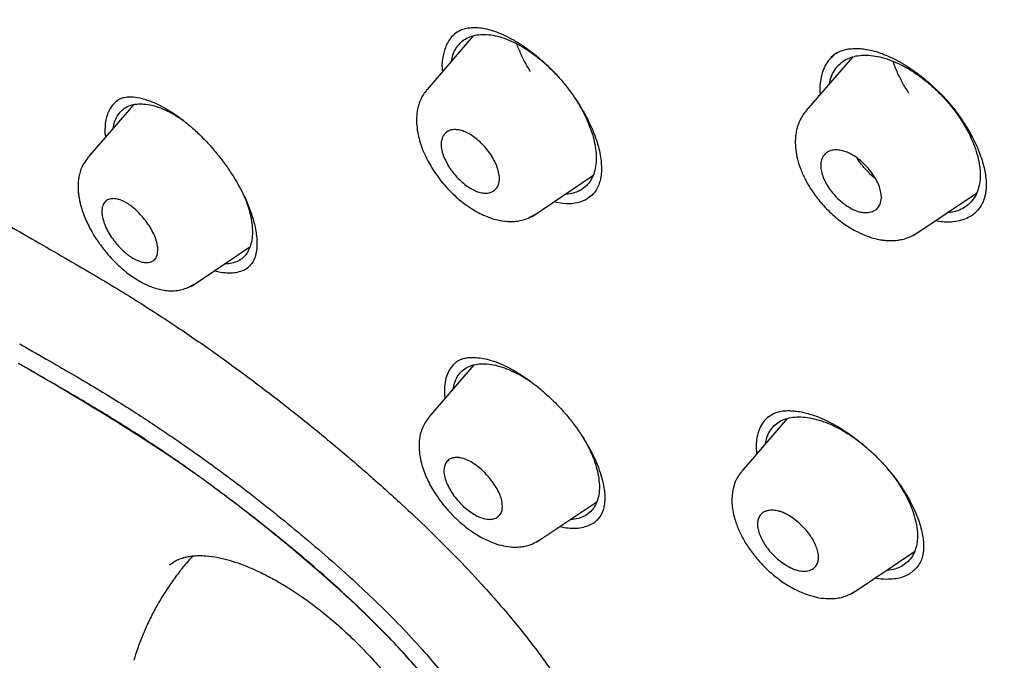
# Model space of a CAD drawing. Header units: millimetres. Extents: x 8 to 1894, y 12 to 2738.
# Tile 26 of 158: x 1398 to 1421, y 703 to 718. Entities that reach past the tile are written whole.
import ezdxf

# ---------------------------------------------------------------- set-up
doc = ezdxf.new("R2010")
doc.units = ezdxf.units.MM

msp = doc.modelspace()

# ---------------------------------------------------------------- linework, layer by layer
at = {"color": 7, "linetype": 'Continuous', "lineweight": 30}
for p, q in [((1408.768, 717.333), (1407.679, 716.07)), ((1417.209, 716.822), (1417.222, 716.844)), ((1417.26, 716.871), (1417.217, 716.824)), ((1417.347, 716.932), (1417.26, 716.871)), ((1417.709, 716.832), (1416.619, 715.568)), ((1400.754, 715.708), (1399.679, 714.462)), ((1400.082, 715.047), (1400.092, 714.94)), ((1410.149, 713.066), (1411.589, 714.034)), ((1419.159, 712.627), (1420.635, 713.618)), ((1411.575, 713.575), (1411.497, 713.521)), ((1402.112, 711.422), (1403.501, 712.356)), ((1408.785, 709.567), (1407.723, 708.335)), ((1408.37, 709.638), (1408.295, 709.572)), ((1416.173, 708.304), (1415.109, 707.07)), ((1415.712, 708.337), (1415.869, 708.433)), ((1410.265, 705.391), (1411.681, 706.342)), ((1417.716, 704.185), (1419.173, 705.164)), ((1400.765, 702.609), (1400.763, 702.602))]:
    msp.add_line(p, q, dxfattribs=at)
for points, knots in [([(1449.656, 655.602), (1449.76, 656.288), (1449.967, 657.654), (1449.976, 659.934), (1449.835, 662.308), (1449.556, 664.767), (1449.136, 667.545), (1448.551, 670.657), (1447.793, 674.102), (1446.85, 678.01), (1445.729, 682.376), (1444.507, 687.175), (1443.22, 692.028), (1441.782, 696.992), (1440.387, 701.25), (1439.109, 704.752), (1438.033, 707.449), (1436.809, 710.223), (1435.393, 713.08), (1433.839, 715.852), (1432.152, 718.505), (1430.372, 720.994), (1428.409, 723.417), (1426.333, 725.725), (1424.204, 727.908), (1421.691, 730.314), (1418.793, 732.893), (1415.521, 735.591), (1412.258, 738.115), (1409.012, 740.481), (1405.792, 742.68), (1402.611, 744.709), (1399.475, 746.589), (1396.377, 748.377), (1393.291, 750.154), (1390.213, 751.859), (1387.16, 753.435), (1384.158, 754.832), (1381.231, 756.03), (1378.389, 757.03), (1375.649, 757.798), (1373.335, 758.231), (1371.435, 758.373), (1369.913, 758.299), (1368.539, 757.982), (1367.376, 757.363), (1366.478, 756.419), (1365.795, 755.133), (1365.344, 753.575), (1365.23, 752.322), (1365.175, 751.726)], [0, 0, 0, 0, 0.019898, 0.0396, 0.059164, 0.078621, 0.098012, 0.12334, 0.14858, 0.173729, 0.207869, 0.241962, 0.27621, 0.310623, 0.345208, 0.362607, 0.380133, 0.397809, 0.41567, 0.433753, 0.448994, 0.464409, 0.479834, 0.495068, 0.510119, 0.525027, 0.547187, 0.569186, 0.591085, 0.612946, 0.634793, 0.656563, 0.678191, 0.699624, 0.721056, 0.742684, 0.764455, 0.786298, 0.808164, 0.830061, 0.852059, 0.874219, 0.889128, 0.904179, 0.91941, 0.93484, 0.950247, 0.965498, 0.983576, 1, 1, 1, 1]), ([(1447.446, 655.562), (1447.532, 656.111), (1447.702, 657.207), (1447.751, 659.014), (1447.689, 660.902), (1447.521, 662.866), (1447.27, 664.884), (1446.891, 667.343), (1446.339, 670.266), (1445.587, 673.668), (1444.71, 677.281), (1443.725, 681.089), (1442.692, 685.068), (1441.629, 689.068), (1440.489, 693.121), (1439.223, 697.25), (1438.026, 700.769), (1436.96, 703.64), (1436.09, 705.827), (1435.132, 708.052), (1434.07, 710.316), (1432.883, 712.618), (1431.663, 714.756), (1430.435, 716.709), (1429.236, 718.464), (1427.941, 720.198), (1426.404, 722.081), (1424.618, 724.079), (1422.599, 726.166), (1420.398, 728.291), (1418.025, 730.44), (1415.49, 732.595), (1412.946, 734.641), (1410.401, 736.586), (1407.653, 738.589), (1404.71, 740.609), (1401.585, 742.611), (1398.489, 744.474), (1395.415, 746.251), (1392.352, 748.012), (1389.31, 749.691), (1386.308, 751.232), (1383.56, 752.501), (1381.069, 753.524), (1378.825, 754.342), (1376.646, 755.02), (1374.546, 755.538), (1372.658, 755.852), (1370.989, 755.961), (1369.543, 755.876), (1368.357, 755.592), (1367.425, 755.135), (1366.721, 754.554), (1366.152, 753.82), (1365.66, 752.859), (1365.282, 751.644), (1365.046, 750.164), (1364.955, 748.565), (1364.982, 746.877), (1365.106, 745.121), (1365.373, 742.711), (1365.858, 739.603), (1366.622, 735.764), (1367.518, 731.852), (1368.499, 727.899), (1369.512, 723.932), (1370.49, 720.172), (1371.477, 716.586), (1372.49, 713.168), (1373.61, 709.691), (1374.708, 706.585), (1375.745, 703.874), (1376.681, 701.576), (1377.705, 699.241), (1378.819, 696.869), (1379.662, 695.257), (1380.084, 694.45)], [0, 0, 0, 0, 0.011709, 0.0234, 0.035079, 0.046745, 0.058401, 0.070053, 0.08835, 0.106637, 0.124908, 0.145647, 0.166375, 0.187119, 0.207887, 0.228673, 0.249479, 0.259892, 0.270315, 0.28075, 0.291198, 0.301658, 0.31213, 0.319994, 0.327864, 0.335737, 0.343609, 0.354092, 0.364563, 0.37502, 0.38755, 0.400066, 0.41258, 0.425091, 0.437599, 0.45323, 0.468841, 0.484431, 0.499999, 0.515569, 0.531166, 0.546782, 0.562408, 0.574915, 0.587424, 0.599934, 0.612454, 0.624987, 0.635443, 0.645912, 0.656393, 0.664263, 0.672136, 0.680006, 0.687871, 0.698343, 0.708803, 0.71925, 0.729685, 0.740108, 0.750521, 0.771326, 0.792113, 0.81288, 0.833624, 0.854353, 0.875091, 0.892532, 0.909986, 0.927451, 0.944927, 0.955919, 0.966921, 0.977933, 0.988958, 1, 1, 1, 1]), ([(1395.484, 745.694), (1395.652, 745.597), (1395.974, 745.411), (1396.437, 745.143), (1396.858, 744.899), (1397.238, 744.678), (1397.575, 744.481), (1397.87, 744.309), (1398.126, 744.159), (1398.357, 744.023), (1398.774, 743.777), (1399.395, 743.409), (1400.438, 742.783), (1401.711, 742.005), (1403.156, 741.093), (1404.552, 740.183), (1405.899, 739.279), (1407.251, 738.346), (1408.538, 737.431), (1409.759, 736.541), (1410.913, 735.68), (1412.068, 734.798), (1413.227, 733.893), (1414.404, 732.953), (1415.339, 732.188), (1416.017, 731.622), (1416.417, 731.285), (1416.805, 730.956), (1417.198, 730.619), (1417.612, 730.261), (1418.042, 729.885), (1418.612, 729.381), (1419.309, 728.755), (1420.121, 728.009), (1420.942, 727.237), (1421.775, 726.437), (1422.625, 725.597), (1423.466, 724.741), (1424.297, 723.869), (1425.115, 722.981), (1425.919, 722.076), (1426.7, 721.163), (1427.453, 720.241), (1428.176, 719.317), (1428.875, 718.383), (1429.426, 717.612), (1429.847, 717.004), (1430.15, 716.557), (1430.454, 716.099), (1430.726, 715.68), (1430.955, 715.319), (1431.137, 715.029), (1431.296, 714.773), (1431.45, 714.52), (1431.616, 714.245), (1431.805, 713.928), (1432.012, 713.574), (1432.227, 713.201), (1432.439, 712.827), (1432.642, 712.463), (1432.888, 712.015), (1433.173, 711.484), (1433.495, 710.866), (1433.887, 710.094), (1434.34, 709.166), (1434.845, 708.086), (1435.379, 706.893), (1435.934, 705.591), (1436.502, 704.183), (1437.036, 702.79), (1437.616, 701.202), (1438.234, 699.422), (1438.881, 697.458), (1439.489, 695.515), (1440.064, 693.589), (1440.609, 691.681), (1441.131, 689.786), (1441.62, 687.955), (1442.083, 686.183), (1442.525, 684.469), (1442.964, 682.757), (1443.404, 681.047), (1443.842, 679.336), (1444.275, 677.615), (1444.666, 676.024), (1445.044, 674.434), (1445.397, 672.886), (1445.748, 671.259), (1446.064, 669.688), (1446.348, 668.146), (1446.599, 666.626), (1446.782, 665.338), (1446.913, 664.271), (1447.004, 663.417), (1447.079, 662.576), (1447.135, 661.748), (1447.172, 660.93), (1447.184, 660.303), (1447.185, 659.855), (1447.182, 659.583), (1447.177, 659.311), (1447.168, 659.038), (1447.156, 658.766), (1447.14, 658.499), (1447.121, 658.246), (1447.104, 658.044), (1447.089, 657.892), (1447.078, 657.783), (1447.066, 657.674), (1447.051, 657.552), (1447.032, 657.404), (1447.008, 657.23), (1446.978, 657.033), (1446.941, 656.813), (1446.895, 656.57), (1446.839, 656.303), (1446.794, 656.121), (1446.77, 656.025)], [0, 0, 0, 0, 0.005154, 0.009884, 0.014188, 0.018068, 0.021524, 0.024504, 0.027077, 0.029334, 0.031588, 0.039811, 0.048252, 0.063358, 0.078464, 0.091951, 0.105439, 0.118927, 0.132415, 0.14386, 0.155305, 0.166749, 0.178191, 0.189738, 0.201737, 0.205994, 0.20995, 0.213671, 0.217566, 0.221703, 0.226037, 0.230466, 0.2388, 0.247039, 0.255014, 0.263756, 0.272498, 0.281237, 0.289975, 0.298713, 0.307464, 0.316237, 0.32481, 0.333365, 0.341914, 0.350496, 0.354416, 0.358464, 0.362644, 0.366854, 0.369823, 0.372441, 0.374709, 0.376792, 0.379291, 0.38217, 0.385428, 0.388911, 0.392313, 0.395628, 0.398857, 0.404568, 0.410206, 0.415845, 0.425918, 0.435995, 0.446078, 0.459579, 0.47308, 0.48658, 0.50007, 0.519674, 0.539285, 0.558898, 0.57851, 0.598123, 0.617736, 0.637348, 0.655326, 0.673305, 0.691284, 0.709263, 0.72724, 0.745383, 0.763841, 0.777968, 0.796396, 0.813876, 0.831037, 0.848197, 0.865355, 0.882512, 0.892578, 0.902642, 0.912706, 0.922768, 0.932828, 0.943038, 0.946501, 0.950013, 0.953564, 0.957143, 0.960751, 0.964386, 0.967903, 0.971034, 0.972689, 0.974209, 0.975607, 0.977268, 0.979374, 0.981924, 0.984738, 0.98795, 0.991563, 0.995578, 1, 1, 1, 1]), ([(1408.392, 717.425), (1408.363, 717.404), (1408.297, 717.356), (1408.212, 717.258), (1408.165, 717.172), (1408.141, 717.129)], [0, 0, 0, 0, 0.273431, 0.636422, 1, 1, 1, 1]), ([(1408.252, 716.734), (1408.262, 716.784), (1408.286, 716.895), (1408.357, 717.038), (1408.455, 717.165), (1408.578, 717.263), (1408.726, 717.33), (1408.895, 717.365), (1409.083, 717.369), (1409.284, 717.341), (1409.497, 717.281), (1409.717, 717.189), (1409.941, 717.069), (1410.167, 716.92), (1410.389, 716.744), (1410.572, 716.582), (1410.674, 716.472), (1410.709, 716.435)], [0, 0, 0, 0, 0.058385, 0.127875, 0.197834, 0.267197, 0.336499, 0.406489, 0.47599, 0.546577, 0.615805, 0.684918, 0.754407, 0.823627, 0.893816, 0.964121, 1, 1, 1, 1]), ([(1408.341, 717.389), (1408.365, 717.408), (1408.41, 717.444), (1408.515, 717.491), (1408.634, 717.52), (1408.749, 717.532), (1408.876, 717.53), (1409.036, 717.509), (1409.216, 717.462), (1409.413, 717.39), (1409.624, 717.29), (1409.83, 717.172), (1410.03, 717.039), (1410.221, 716.895), (1410.42, 716.726), (1410.623, 716.533), (1410.826, 716.314), (1411.019, 716.076), (1411.193, 715.833), (1411.355, 715.573), (1411.497, 715.308), (1411.612, 715.047), (1411.692, 714.819), (1411.746, 714.616), (1411.779, 714.43), (1411.792, 714.282), (1411.792, 714.16), (1411.786, 714.054), (1411.767, 713.934), (1411.73, 713.808), (1411.67, 713.681), (1411.608, 713.611), (1411.575, 713.575)], [0, 0, 0, 0, 0.036881, 0.070324, 0.099992, 0.125182, 0.155747, 0.188687, 0.223005, 0.257841, 0.293233, 0.330371, 0.360313, 0.39205, 0.425603, 0.461013, 0.498127, 0.536807, 0.574869, 0.610479, 0.654138, 0.693449, 0.728434, 0.759862, 0.791402, 0.823544, 0.841222, 0.863563, 0.890645, 0.922421, 0.958864, 1, 1, 1, 1]), ([(1408.141, 717.129), (1408.109, 717.042), (1408.046, 716.871), (1408.021, 716.649), (1408.04, 716.513), (1408.043, 716.493)], [0, 0, 0, 0, 0.469023, 0.92101, 1, 1, 1, 1]), ([(1410.119, 716.491), (1410.091, 716.536), (1410.007, 716.668), (1409.895, 716.888), (1409.827, 717.059), (1409.793, 717.144)], [0, 0, 0, 0, 0.210905, 0.611266, 1, 1, 1, 1]), ([(1417.26, 716.871), (1417.219, 716.83), (1417.136, 716.749), (1417.045, 716.592), (1416.98, 716.414), (1416.947, 716.213), (1416.937, 716.057), (1416.948, 715.965), (1416.95, 715.952)], [0, 0, 0, 0, 0.193364, 0.38556, 0.579307, 0.774429, 0.966884, 1, 1, 1, 1]), ([(1417.167, 716.204), (1417.18, 716.257), (1417.206, 716.371), (1417.281, 716.52), (1417.384, 716.652), (1417.514, 716.755), (1417.668, 716.828), (1417.844, 716.87), (1418.039, 716.882), (1418.248, 716.862), (1418.469, 716.811), (1418.697, 716.728), (1418.93, 716.616), (1419.164, 716.475), (1419.396, 716.308), (1419.62, 716.12), (1419.832, 715.914), (1420.011, 715.711), (1420.16, 715.518), (1420.282, 715.34), (1420.391, 715.157), (1420.498, 714.952), (1420.593, 714.727), (1420.671, 714.488), (1420.697, 714.337), (1420.71, 714.262)], [0, 0, 0, 0, 0.039739, 0.085365, 0.131293, 0.176868, 0.222362, 0.268344, 0.313991, 0.360388, 0.405855, 0.451214, 0.496937, 0.542401, 0.588425, 0.634668, 0.680141, 0.72565, 0.759681, 0.793666, 0.827949, 0.862868, 0.908479, 0.954443, 1, 1, 1, 1]), ([(1417.222, 716.844), (1417.259, 716.873), (1417.326, 716.928), (1417.44, 716.979), (1417.545, 717.01), (1417.637, 717.026), (1417.711, 717.033), (1417.769, 717.035), (1417.816, 717.035), (1417.892, 717.032), (1418.008, 717.02), (1418.177, 716.988), (1418.357, 716.935), (1418.544, 716.862), (1418.732, 716.773), (1418.933, 716.66), (1419.141, 716.524), (1419.349, 716.369), (1419.555, 716.196), (1419.755, 716.008), (1419.946, 715.805), (1420.126, 715.589), (1420.289, 715.365), (1420.432, 715.141), (1420.562, 714.906), (1420.67, 714.673), (1420.752, 714.453), (1420.807, 714.265), (1420.844, 714.093), (1420.865, 713.925), (1420.867, 713.787), (1420.858, 713.679), (1420.846, 713.598), (1420.825, 713.509), (1420.79, 713.408), (1420.732, 713.292), (1420.671, 713.224), (1420.637, 713.187)], [0, 0, 0, 0, 0.035433, 0.066203, 0.092242, 0.113476, 0.129848, 0.141319, 0.150641, 0.160279, 0.187515, 0.21765, 0.251526, 0.279405, 0.309484, 0.341738, 0.374863, 0.408328, 0.442107, 0.476175, 0.510527, 0.545165, 0.579945, 0.614677, 0.647206, 0.686212, 0.720236, 0.749289, 0.776243, 0.806267, 0.839268, 0.856481, 0.874117, 0.893552, 0.920737, 0.956266, 1, 1, 1, 1]), ([(1419.04, 715.985), (1419.012, 716.028), (1418.927, 716.155), (1418.814, 716.374), (1418.719, 716.582), (1418.683, 716.7), (1418.673, 716.732)], [0, 0, 0, 0, 0.1722416, 0.5185683, 0.8707167, 1, 1, 1, 1]), ([(1407.677, 716.064), (1407.648, 716.027), (1407.591, 715.955), (1407.528, 715.835), (1407.483, 715.717), (1407.448, 715.577), (1407.43, 715.426), (1407.431, 715.242), (1407.453, 715.062), (1407.499, 714.864), (1407.562, 714.673), (1407.636, 714.501), (1407.721, 714.335), (1407.821, 714.168), (1407.942, 713.995), (1408.078, 713.825), (1408.218, 713.672), (1408.364, 713.53), (1408.525, 713.396), (1408.698, 713.272), (1408.88, 713.165), (1409.076, 713.071), (1409.285, 712.998), (1409.462, 712.964), (1409.587, 712.953), (1409.675, 712.951), (1409.786, 712.958), (1409.921, 712.983), (1410.076, 713.032), (1410.172, 713.09), (1410.224, 713.121)], [0, 0, 0, 0, 0.0343, 0.065664, 0.094046, 0.119396, 0.160977, 0.1907, 0.235133, 0.275555, 0.314441, 0.354583, 0.383893, 0.419736, 0.462331, 0.498701, 0.537445, 0.574467, 0.609541, 0.653585, 0.694698, 0.733005, 0.785142, 0.833016, 0.848539, 0.866199, 0.890104, 0.92039, 0.95706, 1, 1, 1, 1]), ([(1388.97, 715.363), (1389.011, 715.396), (1389.089, 715.458), (1389.213, 715.53), (1389.33, 715.585), (1389.443, 715.628), (1389.551, 715.659), (1389.652, 715.683), (1389.761, 715.704), (1389.882, 715.721), (1390.027, 715.734), (1390.198, 715.742), (1390.387, 715.741), (1390.593, 715.73), (1390.803, 715.71), (1391.012, 715.684), (1391.203, 715.654), (1391.369, 715.624), (1391.516, 715.596), (1391.654, 715.567), (1391.795, 715.535), (1391.948, 715.498), (1392.171, 715.441), (1392.475, 715.356), (1392.87, 715.232), (1393.242, 715.105), (1393.583, 714.979), (1393.888, 714.86), (1394.225, 714.721), (1394.625, 714.547), (1395.094, 714.33), (1395.64, 714.062), (1396.241, 713.747), (1396.898, 713.384), (1397.609, 712.979), (1398.104, 712.693), (1398.359, 712.545)], [0, 0, 0, 0, 0.029449, 0.05528, 0.077504, 0.096142, 0.112852, 0.128521, 0.143149, 0.161666, 0.181525, 0.204361, 0.230203, 0.254515, 0.280914, 0.305841, 0.327688, 0.346403, 0.361928, 0.376495, 0.391277, 0.407529, 0.425239, 0.46177, 0.501632, 0.544824, 0.571841, 0.600833, 0.632672, 0.667378, 0.712469, 0.761717, 0.81516, 0.87266, 0.934255, 1, 1, 1, 1]), ([(1400.376, 715.803), (1400.321, 715.755), (1400.199, 715.65), (1400.119, 715.435), (1400.082, 715.225), (1400.082, 715.106), (1400.082, 715.047)], [0, 0, 0, 0, 0.296205, 0.647822, 0.823904, 1, 1, 1, 1]), ([(1400.281, 715.16), (1400.29, 715.206), (1400.308, 715.31), (1400.37, 715.443), (1400.459, 715.562), (1400.573, 715.651), (1400.711, 715.707), (1400.869, 715.732), (1401.046, 715.725), (1401.237, 715.686), (1401.44, 715.616), (1401.65, 715.514), (1401.831, 715.408), (1401.941, 715.326), (1401.98, 715.297)], [0, 0, 0, 0, 0.070136, 0.158319, 0.247125, 0.335076, 0.423056, 0.511809, 0.599994, 0.689441, 0.777272, 0.865053, 0.953095, 1, 1, 1, 1]), ([(1400.365, 715.804), (1400.389, 715.82), (1400.432, 715.849), (1400.504, 715.874), (1400.57, 715.888), (1400.636, 715.894), (1400.738, 715.895), (1400.902, 715.874), (1401.115, 715.811), (1401.324, 715.722), (1401.52, 715.62), (1401.731, 715.488), (1401.956, 715.322), (1402.19, 715.123), (1402.426, 714.894), (1402.652, 714.644), (1402.857, 714.389), (1403.034, 714.138), (1403.185, 713.898), (1403.31, 713.671), (1403.432, 713.414), (1403.545, 713.123), (1403.618, 712.853), (1403.656, 712.638), (1403.67, 712.469), (1403.668, 712.299), (1403.646, 712.201), (1403.635, 712.15)], [0, 0, 0, 0, 0.038468, 0.069925, 0.094345, 0.11355, 0.133052, 0.184547, 0.23826, 0.275005, 0.313192, 0.353531, 0.396096, 0.440723, 0.487297, 0.534615, 0.579476, 0.621701, 0.6613, 0.698316, 0.733743, 0.788969, 0.846931, 0.878741, 0.914912, 0.955345, 1, 1, 1, 1]), ([(1411.163, 715.868), (1411.214, 715.788), (1411.316, 715.625), (1411.44, 715.377), (1411.541, 715.13), (1411.616, 714.89), (1411.641, 714.739), (1411.654, 714.664)], [0, 0, 0, 0, 0.197371, 0.400163, 0.599697, 0.800746, 1, 1, 1, 1]), ([(1416.617, 715.563), (1416.588, 715.526), (1416.533, 715.456), (1416.463, 715.327), (1416.411, 715.19), (1416.381, 715.055), (1416.368, 714.948), (1416.361, 714.816), (1416.371, 714.642), (1416.412, 714.418), (1416.487, 714.182), (1416.599, 713.932), (1416.759, 713.663), (1416.935, 713.433), (1417.103, 713.249), (1417.241, 713.114), (1417.383, 712.994), (1417.561, 712.861), (1417.768, 712.735), (1417.974, 712.639), (1418.138, 712.579), (1418.271, 712.542), (1418.386, 712.519), (1418.496, 712.505), (1418.608, 712.499), (1418.731, 712.504), (1418.857, 712.523), (1418.981, 712.555), (1419.111, 712.606), (1419.191, 712.655), (1419.233, 712.681)], [0, 0, 0, 0, 0.032797, 0.062162, 0.099637, 0.129152, 0.150733, 0.167484, 0.213159, 0.260504, 0.309279, 0.360985, 0.418728, 0.482776, 0.517156, 0.552709, 0.586622, 0.618316, 0.675448, 0.724316, 0.753286, 0.781553, 0.809354, 0.827057, 0.850323, 0.87923, 0.904641, 0.933258, 0.965063, 1, 1, 1, 1]), ([(1409.382, 714.045), (1409.382, 714.04), (1409.384, 714.028), (1409.385, 714.008), (1409.388, 713.958), (1409.382, 713.871), (1409.341, 713.755), (1409.271, 713.685), (1409.206, 713.65), (1409.171, 713.637), (1409.112, 713.622), (1409.025, 713.618), (1408.908, 713.64), (1408.787, 713.686), (1408.662, 713.757), (1408.49, 713.884), (1408.325, 714.054), (1408.19, 714.245), (1408.106, 714.398), (1408.045, 714.552), (1408.021, 714.657), (1408.014, 714.716), (1408.013, 714.736), (1408.01, 714.786), (1408.017, 714.872), (1408.059, 714.987), (1408.132, 715.062), (1408.208, 715.099), (1408.261, 715.114), (1408.317, 715.121), (1408.392, 715.12), (1408.488, 715.103), (1408.61, 715.056), (1408.736, 714.984), (1408.909, 714.855), (1409.075, 714.685), (1409.209, 714.493), (1409.292, 714.342), (1409.355, 714.188), (1409.373, 714.093), (1409.382, 714.045)], [0, 0, 0, 0, 0.003502, 0.008274, 0.014314, 0.040014, 0.07671, 0.124899, 0.137122, 0.149057, 0.160621, 0.19327, 0.222904, 0.249666, 0.279077, 0.309113, 0.37038, 0.401867, 0.434109, 0.46696, 0.500291, 0.503935, 0.508832, 0.514973, 0.540533, 0.577207, 0.624831, 0.64273, 0.659895, 0.676469, 0.692436, 0.722197, 0.74953, 0.779268, 0.809571, 0.87097, 0.902565, 0.934478, 0.96704, 1, 1, 1, 1]), ([(1411.654, 714.664), (1411.661, 714.592), (1411.675, 714.447), (1411.658, 714.25), (1411.614, 714.073), (1411.542, 713.919), (1411.443, 713.793), (1411.319, 713.696), (1411.171, 713.63), (1411.042, 713.597), (1410.959, 713.597), (1410.939, 713.597)], [0, 0, 0, 0, 0.119841, 0.239629, 0.361458, 0.482403, 0.601832, 0.721781, 0.841385, 0.960819, 1, 1, 1, 1]), ([(1418.389, 713.6), (1418.391, 713.578), (1418.396, 713.531), (1418.392, 713.462), (1418.374, 713.379), (1418.328, 713.288), (1418.242, 713.209), (1418.126, 713.165), (1418.001, 713.157), (1417.882, 713.177), (1417.775, 713.213), (1417.677, 713.26), (1417.584, 713.316), (1417.477, 713.393), (1417.359, 713.496), (1417.239, 713.628), (1417.135, 713.77), (1417.053, 713.917), (1416.994, 714.064), (1416.967, 714.182), (1416.961, 714.272), (1416.965, 714.341), (1416.983, 714.424), (1417.029, 714.514), (1417.114, 714.593), (1417.227, 714.637), (1417.35, 714.646), (1417.469, 714.627), (1417.579, 714.59), (1417.679, 714.542), (1417.773, 714.485), (1417.881, 714.407), (1417.998, 714.303), (1418.119, 714.171), (1418.222, 714.029), (1418.303, 713.883), (1418.363, 713.737), (1418.381, 713.646), (1418.389, 713.6)], [0, 0, 0, 0, 0.015774, 0.033628, 0.053354, 0.086805, 0.124927, 0.163808, 0.197554, 0.226057, 0.24958, 0.270422, 0.291183, 0.312104, 0.343246, 0.374545, 0.405751, 0.437165, 0.468743, 0.500314, 0.516008, 0.533643, 0.553256, 0.586805, 0.624872, 0.662407, 0.695734, 0.724643, 0.7494, 0.77041, 0.791534, 0.81251, 0.843935, 0.875113, 0.90642, 0.937532, 0.968794, 1, 1, 1, 1]), ([(1399.679, 714.457), (1399.645, 714.413), (1399.581, 714.331), (1399.518, 714.194), (1399.48, 714.071), (1399.458, 713.96), (1399.45, 713.868), (1399.448, 713.794), (1399.448, 713.731), (1399.452, 713.66), (1399.461, 713.58), (1399.475, 713.49), (1399.495, 713.394), (1399.526, 713.274), (1399.573, 713.132), (1399.639, 712.968), (1399.721, 712.799), (1399.825, 712.618), (1399.957, 712.42), (1400.105, 712.229), (1400.256, 712.059), (1400.395, 711.92), (1400.528, 711.803), (1400.662, 711.698), (1400.793, 711.608), (1400.922, 711.531), (1401.043, 711.469), (1401.167, 711.415), (1401.3, 711.369), (1401.438, 711.335), (1401.597, 711.315), (1401.753, 711.318), (1401.905, 711.346), (1402.046, 711.392), (1402.133, 711.444), (1402.178, 711.471)], [0, 0, 0, 0, 0.0405658, 0.0751829, 0.1038099, 0.1264565, 0.1494018, 0.1622085, 0.1759728, 0.1918113, 0.2096954, 0.2295894, 0.2505976, 0.2711321, 0.3064203, 0.3402568, 0.3744829, 0.4131885, 0.4566448, 0.5049029, 0.5436608, 0.580027, 0.6130861, 0.6429742, 0.6779176, 0.7072029, 0.733939, 0.7621714, 0.7920135, 0.8244033, 0.8561093, 0.8959222, 0.9270445, 0.9617847, 1, 1, 1, 1]), ([(1418.255, 713.963), (1418.235, 713.979), (1418.173, 714.027), (1418.069, 714.13), (1417.952, 714.264), (1417.866, 714.373), (1417.828, 714.435), (1417.819, 714.449)], [0, 0, 0, 0, 0.122754, 0.38101, 0.649676, 0.919927, 1, 1, 1, 1]), ([(1420.71, 714.262), (1420.717, 714.189), (1420.731, 714.044), (1420.712, 713.846), (1420.665, 713.666), (1420.589, 713.509), (1420.485, 713.379), (1420.355, 713.276), (1420.2, 713.204), (1420.065, 713.165), (1419.977, 713.162), (1419.954, 713.161)], [0, 0, 0, 0, 0.119371, 0.238818, 0.36047, 0.481026, 0.600127, 0.719789, 0.839075, 0.958208, 1, 1, 1, 1]), ([(1410.68, 713.423), (1410.746, 713.408), (1410.919, 713.368), (1411.168, 713.38), (1411.421, 713.453), (1411.546, 713.56), (1411.61, 713.614)], [0, 0, 0, 0, 0.166438, 0.441665, 0.71626, 1, 1, 1, 1]), ([(1401.322, 712.384), (1401.325, 712.354), (1401.332, 712.294), (1401.326, 712.194), (1401.295, 712.095), (1401.226, 712.021), (1401.137, 711.986), (1401.04, 711.982), (1400.921, 712.003), (1400.806, 712.049), (1400.7, 712.112), (1400.625, 712.165), (1400.535, 712.239), (1400.43, 712.339), (1400.316, 712.47), (1400.211, 712.617), (1400.121, 712.775), (1400.052, 712.938), (1400.017, 713.076), (1400.008, 713.183), (1400.014, 713.284), (1400.046, 713.382), (1400.115, 713.457), (1400.205, 713.49), (1400.301, 713.494), (1400.419, 713.473), (1400.534, 713.427), (1400.639, 713.363), (1400.715, 713.309), (1400.847, 713.199), (1400.99, 713.044), (1401.126, 712.854), (1401.216, 712.698), (1401.288, 712.536), (1401.311, 712.436), (1401.322, 712.384)], [0, 0, 0, 0, 0.022408, 0.043936, 0.083992, 0.120545, 0.153675, 0.183151, 0.209284, 0.250674, 0.268281, 0.286378, 0.3052, 0.334458, 0.365157, 0.397016, 0.43045, 0.465179, 0.501199, 0.523692, 0.545214, 0.585548, 0.622147, 0.655235, 0.684734, 0.71059, 0.751454, 0.769166, 0.787561, 0.806428, 0.865888, 0.897569, 0.930496, 0.964706, 1, 1, 1, 1]), ([(1403.349, 713.583), (1403.373, 713.528), (1403.432, 713.391), (1403.498, 713.18), (1403.527, 713.031), (1403.541, 712.957)], [0, 0, 0, 0, 0.2521305, 0.6277671, 1, 1, 1, 1]), ([(1420.41, 713.035), (1420.455, 713.057), (1420.539, 713.099), (1420.606, 713.161), (1420.638, 713.19)], [0, 0, 0, 0, 0.530027, 1, 1, 1, 1]), ([(1403.541, 712.957), (1403.549, 712.886), (1403.567, 712.744), (1403.556, 712.553), (1403.519, 712.383), (1403.456, 712.236), (1403.366, 712.118), (1403.251, 712.03), (1403.113, 711.974), (1402.996, 711.949), (1402.92, 711.954), (1402.904, 711.955)], [0, 0, 0, 0, 0.120687, 0.241242, 0.36376, 0.485504, 0.605679, 0.72636, 0.846541, 0.966702, 1, 1, 1, 1]), ([(1419.675, 712.973), (1419.725, 712.965), (1419.853, 712.943), (1420.041, 712.944), (1420.239, 712.969), (1420.353, 713.013), (1420.41, 713.035)], [0, 0, 0, 0, 0.180788, 0.45595, 0.727693, 1, 1, 1, 1]), ([(1398.359, 712.545), (1398.59, 712.412), (1399.036, 712.155), (1399.686, 711.777), (1400.291, 711.416), (1400.852, 711.07), (1401.364, 710.742), (1401.839, 710.428), (1402.291, 710.12), (1402.736, 709.807), (1403.295, 709.404), (1403.966, 708.9), (1404.751, 708.285), (1405.53, 707.647), (1406.307, 706.981), (1407.036, 706.327), (1407.716, 705.686), (1408.347, 705.059), (1408.918, 704.454), (1409.426, 703.881), (1409.871, 703.347), (1410.298, 702.798), (1410.705, 702.237), (1411.089, 701.666), (1411.449, 701.088), (1411.777, 700.513), (1412.05, 699.994), (1412.272, 699.542), (1412.449, 699.159), (1412.603, 698.807), (1412.738, 698.483), (1412.881, 698.127), (1413.037, 697.717), (1413.21, 697.236), (1413.384, 696.721), (1413.557, 696.179), (1413.723, 695.626), (1413.879, 695.076), (1414.025, 694.538), (1414.19, 693.911), (1414.373, 693.19), (1414.585, 692.363), (1414.806, 691.512), (1415.013, 690.695), (1415.191, 689.938), (1415.332, 689.266), (1415.418, 688.779), (1415.465, 688.462), (1415.487, 688.304), (1415.503, 688.173), (1415.515, 688.069), (1415.525, 687.974), (1415.536, 687.871), (1415.547, 687.74), (1415.558, 687.585), (1415.567, 687.408), (1415.572, 687.219), (1415.571, 687.03), (1415.564, 686.852), (1415.552, 686.688), (1415.534, 686.512), (1415.506, 686.33), (1415.468, 686.149), (1415.413, 685.947), (1415.331, 685.724), (1415.23, 685.53), (1415.139, 685.39), (1415.068, 685.296), (1414.986, 685.2), (1414.923, 685.14), (1414.892, 685.109)], [0, 0, 0, 0, 0.022355, 0.043136, 0.062356, 0.080038, 0.096158, 0.110535, 0.124468, 0.138245, 0.151873, 0.176291, 0.200335, 0.224344, 0.248475, 0.272642, 0.292736, 0.313074, 0.333771, 0.349556, 0.365455, 0.381485, 0.397657, 0.414015, 0.430596, 0.447222, 0.463474, 0.475549, 0.486795, 0.497221, 0.50683, 0.515871, 0.529396, 0.544137, 0.560105, 0.577312, 0.595151, 0.612798, 0.630244, 0.647483, 0.674163, 0.701394, 0.729669, 0.758958, 0.78376, 0.807223, 0.829357, 0.836121, 0.841961, 0.846861, 0.85082, 0.853709, 0.857656, 0.862733, 0.868946, 0.876017, 0.884084, 0.892125, 0.899774, 0.907026, 0.91388, 0.923844, 0.932826, 0.940849, 0.955512, 0.97012, 0.976102, 0.983162, 0.991363, 1, 1, 1, 1]), ([(1403.635, 712.15), (1403.618, 712.1), (1403.585, 712.002), (1403.522, 711.935), (1403.49, 711.902)], [0, 0, 0, 0, 0.5030439, 1, 1, 1, 1]), ([(1402.665, 711.794), (1402.714, 711.781), (1402.831, 711.75), (1403.001, 711.737), (1403.174, 711.747), (1403.326, 711.789), (1403.434, 711.842), (1403.484, 711.892), (1403.498, 711.906)], [0, 0, 0, 0, 0.142142, 0.337244, 0.535486, 0.728306, 0.918579, 1, 1, 1, 1]), ([(1398.072, 710.068), (1398.28, 709.948), (1398.684, 709.716), (1399.272, 709.376), (1399.822, 709.052), (1400.333, 708.741), (1400.805, 708.442), (1401.231, 708.164), (1401.61, 707.909), (1401.944, 707.68), (1402.244, 707.468), (1402.524, 707.267), (1402.916, 706.981), (1403.429, 706.594), (1404.067, 706.093), (1404.712, 705.564), (1405.361, 705.01), (1405.972, 704.465), (1406.539, 703.929), (1407.063, 703.404), (1407.532, 702.899), (1407.947, 702.415), (1408.311, 701.958), (1408.66, 701.483), (1409.004, 700.976), (1409.327, 700.448), (1409.619, 699.915), (1409.87, 699.408), (1410.049, 699.012), (1410.171, 698.723), (1410.245, 698.542), (1410.306, 698.39), (1410.353, 698.268), (1410.393, 698.165), (1410.432, 698.061), (1410.487, 697.913), (1410.561, 697.706), (1410.657, 697.433), (1410.76, 697.125), (1410.884, 696.742), (1411.017, 696.306), (1411.192, 695.701), (1411.383, 694.998), (1411.581, 694.221), (1411.763, 693.483), (1411.94, 692.773), (1412.124, 692.052), (1412.281, 691.429), (1412.408, 690.903), (1412.505, 690.48), (1412.592, 690.071), (1412.667, 689.691), (1412.726, 689.351), (1412.772, 689.05), (1412.807, 688.781), (1412.834, 688.533), (1412.852, 688.298), (1412.864, 688.062), (1412.866, 687.814), (1412.854, 687.551), (1412.823, 687.284), (1412.78, 687.082), (1412.736, 686.933), (1412.697, 686.825), (1412.641, 686.701), (1412.563, 686.564), (1412.478, 686.443), (1412.41, 686.375), (1412.384, 686.349)], [0, 0, 0, 0, 0.0234066, 0.0452149, 0.0654304, 0.084068, 0.101169, 0.1167616, 0.1300636, 0.1419958, 0.1525519, 0.1622381, 0.1719741, 0.1943288, 0.2170092, 0.2400567, 0.2633167, 0.2867403, 0.306314, 0.3258602, 0.3456854, 0.3609253, 0.376512, 0.3924429, 0.4087115, 0.427087, 0.4448024, 0.4618184, 0.4781392, 0.4852241, 0.4915681, 0.4968515, 0.5010739, 0.5042496, 0.5076203, 0.5119932, 0.5197723, 0.529507, 0.5410171, 0.5527297, 0.5708346, 0.5885731, 0.6193257, 0.6494335, 0.676456, 0.7035801, 0.7309793, 0.7593105, 0.7758457, 0.7926946, 0.8095191, 0.8250191, 0.8390741, 0.8516917, 0.8630168, 0.8738033, 0.8841589, 0.8946024, 0.9064295, 0.9196868, 0.9339139, 0.9488316, 0.9542796, 0.9612978, 0.9699914, 0.9803563, 0.9923895, 1, 1, 1, 1]), ([(1408.367, 709.639), (1408.388, 709.653), (1408.428, 709.68), (1408.494, 709.707), (1408.555, 709.725), (1408.631, 709.74), (1408.723, 709.748), (1408.85, 709.745), (1409.005, 709.725), (1409.196, 709.678), (1409.412, 709.599), (1409.64, 709.489), (1409.869, 709.356), (1410.129, 709.179), (1410.423, 708.945), (1410.707, 708.676), (1410.944, 708.417), (1411.14, 708.176), (1411.308, 707.937), (1411.452, 707.705), (1411.572, 707.485), (1411.678, 707.258), (1411.765, 707.03), (1411.826, 706.817), (1411.86, 706.634), (1411.873, 706.487), (1411.871, 706.387), (1411.866, 706.321), (1411.861, 706.278), (1411.854, 706.236), (1411.844, 706.189), (1411.828, 706.132), (1411.8, 706.06), (1411.757, 705.98), (1411.713, 705.933), (1411.689, 705.908)], [0, 0, 0, 0, 0.030445, 0.055929, 0.07639, 0.092176, 0.120505, 0.146428, 0.179965, 0.216203, 0.255067, 0.293793, 0.331221, 0.36732, 0.420834, 0.475538, 0.512675, 0.550525, 0.590886, 0.623064, 0.656843, 0.692178, 0.729003, 0.765829, 0.798463, 0.826805, 0.850949, 0.861905, 0.872428, 0.882519, 0.893841, 0.911141, 0.934653, 0.9643, 1, 1, 1, 1]), ([(1403.45, 688.345), (1403.748, 688.173), (1404.345, 687.831), (1405.238, 687.348), (1406.116, 686.919), (1406.973, 686.563), (1407.872, 686.262), (1408.797, 686.04), (1409.627, 685.932), (1410.31, 685.913), (1410.856, 685.961), (1411.306, 686.076), (1411.655, 686.255), (1411.914, 686.479), (1412.117, 686.759), (1412.275, 687.133), (1412.363, 687.617), (1412.376, 688.208), (1412.316, 688.948), (1412.173, 689.843), (1411.946, 690.894), (1411.678, 691.975), (1411.385, 693.114), (1411.095, 694.301), (1410.773, 695.552), (1410.452, 696.66), (1410.135, 697.617), (1409.844, 698.411), (1409.502, 699.222), (1409.126, 699.984), (1408.719, 700.688), (1408.298, 701.325), (1407.83, 701.955), (1407.261, 702.634), (1406.588, 703.344), (1405.825, 704.077), (1404.915, 704.887), (1403.864, 705.761), (1402.678, 706.673), (1401.499, 707.51), (1400.331, 708.268), (1399.179, 708.952), (1398.423, 709.386), (1398.045, 709.603)], [0, 0, 0, 0, 0.024906, 0.049746, 0.074517, 0.09932, 0.124308, 0.155638, 0.186893, 0.207788, 0.228681, 0.249507, 0.265131, 0.28078, 0.296418, 0.312016, 0.332817, 0.353692, 0.374499, 0.405554, 0.436697, 0.467924, 0.499157, 0.534095, 0.569015, 0.603947, 0.624587, 0.645281, 0.665923, 0.686483, 0.702101, 0.717782, 0.733483, 0.74919, 0.770118, 0.791068, 0.812016, 0.843428, 0.874758, 0.905892, 0.937096, 0.968517, 1, 1, 1, 1]), ([(1403.45, 688.345), (1403.7, 688.202), (1404.186, 687.925), (1404.892, 687.547), (1405.552, 687.212), (1406.143, 686.932), (1406.669, 686.703), (1407.022, 686.563), (1407.24, 686.482), (1407.337, 686.447), (1407.433, 686.414), (1407.526, 686.383), (1407.618, 686.353), (1407.707, 686.325), (1407.955, 686.251), (1408.349, 686.145), (1408.875, 686.03), (1409.369, 685.952), (1409.766, 685.915), (1410.077, 685.905), (1410.314, 685.908), (1410.54, 685.923), (1410.755, 685.95), (1410.959, 685.989), (1411.152, 686.039), (1411.352, 686.107), (1411.553, 686.2), (1411.745, 686.328), (1411.889, 686.462), (1411.996, 686.59), (1412.074, 686.704), (1412.142, 686.828), (1412.201, 686.96), (1412.262, 687.134), (1412.316, 687.359), (1412.355, 687.647), (1412.367, 687.893), (1412.368, 688.081), (1412.366, 688.2), (1412.361, 688.322), (1412.354, 688.449), (1412.344, 688.579), (1412.332, 688.712), (1412.305, 688.968), (1412.249, 689.365), (1412.155, 689.9), (1412.075, 690.289), (1412.027, 690.512), (1412.013, 690.575), (1411.999, 690.638), (1411.984, 690.703), (1411.969, 690.767), (1411.954, 690.833), (1411.929, 690.941), (1411.89, 691.106), (1411.833, 691.341), (1411.765, 691.613), (1411.687, 691.923), (1411.599, 692.272), (1411.502, 692.659), (1411.389, 693.109), (1411.267, 693.594), (1411.143, 694.091), (1411.026, 694.549), (1410.919, 694.968), (1410.819, 695.348), (1410.74, 695.643), (1410.677, 695.87), (1410.625, 696.056), (1410.565, 696.261), (1410.498, 696.485), (1410.436, 696.686), (1410.381, 696.863), (1410.333, 697.012), (1410.285, 697.16), (1410.236, 697.307), (1410.187, 697.453), (1410.096, 697.716), (1409.961, 698.092), (1409.772, 698.576), (1409.613, 698.952), (1409.491, 699.224), (1409.411, 699.396), (1409.329, 699.566), (1409.247, 699.732), (1409.163, 699.894), (1409.029, 700.147), (1408.835, 700.49), (1408.568, 700.922), (1408.329, 701.276), (1408.129, 701.554), (1407.974, 701.76), (1407.815, 701.965), (1407.652, 702.167), (1407.483, 702.367), (1407.217, 702.672), (1406.841, 703.08), (1406.34, 703.589), (1405.807, 704.099), (1405.217, 704.632), (1404.568, 705.187), (1403.887, 705.739), (1403.402, 706.116), (1403.124, 706.328), (1403.035, 706.395), (1402.946, 706.462), (1402.856, 706.529), (1402.766, 706.597), (1402.524, 706.776), (1402.117, 707.069), (1401.533, 707.468), (1400.908, 707.876), (1400.245, 708.294), (1399.544, 708.723), (1398.804, 709.163), (1398.303, 709.454), (1398.045, 709.603)], [0, 0, 0, 0, 0.0208968, 0.0406141, 0.0591687, 0.0765811, 0.0909791, 0.1045327, 0.1074621, 0.1103504, 0.1131982, 0.1160056, 0.1187732, 0.1215012, 0.1241902, 0.1415288, 0.1583028, 0.1745493, 0.1903099, 0.1991159, 0.2077873, 0.2163338, 0.2247655, 0.2330929, 0.2413271, 0.2494795, 0.2600224, 0.2704505, 0.2808131, 0.287021, 0.2932342, 0.2994638, 0.3057205, 0.312015, 0.3225202, 0.3335199, 0.3450519, 0.3490611, 0.3531355, 0.3572762, 0.3614841, 0.3657602, 0.3701054, 0.3745206, 0.3904247, 0.4074967, 0.4235013, 0.4253556, 0.4272216, 0.4290993, 0.4309887, 0.4328899, 0.4348029, 0.4367276, 0.4424435, 0.4492288, 0.4570833, 0.4660067, 0.4759988, 0.4870593, 0.4991876, 0.5143744, 0.5284055, 0.5412818, 0.5530041, 0.5635735, 0.5729908, 0.5774992, 0.5822795, 0.5882593, 0.5943043, 0.6004635, 0.6045108, 0.6085074, 0.6124537, 0.6163499, 0.6201963, 0.623993, 0.6371821, 0.6496479, 0.6614118, 0.6658471, 0.6701797, 0.6744115, 0.6785445, 0.6825809, 0.6865231, 0.6973143, 0.7078883, 0.7183054, 0.7234759, 0.7286311, 0.7337792, 0.7389284, 0.7440869, 0.749263, 0.7628069, 0.7768419, 0.7914402, 0.8066663, 0.8245337, 0.8433287, 0.8606832, 0.8630144, 0.8653595, 0.8677184, 0.8700912, 0.872478, 0.8748788, 0.8892624, 0.9047666, 0.9214228, 0.939256, 0.9582863, 0.9785299, 1, 1, 1, 1]), ([(1408.295, 709.572), (1408.263, 709.531), (1408.198, 709.449), (1408.133, 709.296), (1408.095, 709.121), (1408.082, 708.946), (1408.095, 708.824), (1408.101, 708.773)], [0, 0, 0, 0, 0.212943, 0.4243, 0.637054, 0.850681, 1, 1, 1, 1]), ([(1408.296, 709), (1408.304, 709.047), (1408.324, 709.153), (1408.387, 709.289), (1408.479, 709.411), (1408.597, 709.503), (1408.74, 709.565), (1408.905, 709.596), (1409.09, 709.596), (1409.289, 709.565), (1409.5, 709.504), (1409.72, 709.412), (1409.936, 709.298), (1410.078, 709.203), (1410.145, 709.159)], [0, 0, 0, 0, 0.0704115, 0.1556857, 0.2415728, 0.3266841, 0.4117562, 0.4976385, 0.5829384, 0.6694939, 0.7544667, 0.839352, 0.9246317, 1, 1, 1, 1]), ([(1415.869, 708.433), (1415.922, 708.45), (1416.019, 708.482), (1416.179, 708.493), (1416.325, 708.486), (1416.469, 708.467), (1416.615, 708.435), (1416.776, 708.388), (1416.95, 708.324), (1417.153, 708.233), (1417.388, 708.105), (1417.623, 707.953), (1417.845, 707.788), (1418.045, 707.622), (1418.237, 707.446), (1418.419, 707.26), (1418.589, 707.067), (1418.746, 706.868), (1418.887, 706.667), (1419.024, 706.444), (1419.148, 706.209), (1419.248, 705.973), (1419.317, 705.766), (1419.36, 705.589), (1419.383, 705.438), (1419.39, 705.332), (1419.39, 705.254), (1419.386, 705.185), (1419.375, 705.099), (1419.348, 704.991), (1419.297, 704.871), (1419.238, 704.801), (1419.206, 704.763)], [0, 0, 0, 0, 0.0468, 0.085783, 0.116804, 0.143064, 0.17403, 0.201103, 0.231135, 0.265689, 0.304794, 0.348576, 0.383348, 0.417974, 0.452415, 0.486649, 0.520675, 0.554516, 0.588199, 0.62158, 0.665014, 0.705, 0.741292, 0.773914, 0.802987, 0.829594, 0.84211, 0.856907, 0.880034, 0.91163, 0.951629, 1, 1, 1, 1]), ([(1407.721, 708.33), (1407.688, 708.287), (1407.626, 708.206), (1407.559, 708.066), (1407.518, 707.933), (1407.498, 707.817), (1407.491, 707.733), (1407.489, 707.671), (1407.49, 707.588), (1407.5, 707.464), (1407.531, 707.296), (1407.582, 707.119), (1407.647, 706.947), (1407.725, 706.781), (1407.82, 706.611), (1407.939, 706.43), (1408.087, 706.236), (1408.26, 706.041), (1408.445, 705.863), (1408.626, 705.715), (1408.792, 705.599), (1408.941, 705.509), (1409.08, 705.438), (1409.241, 705.369), (1409.427, 705.308), (1409.603, 705.276), (1409.76, 705.267), (1409.892, 705.273), (1410.035, 705.3), (1410.18, 705.348), (1410.271, 705.402), (1410.32, 705.431)], [0, 0, 0, 0, 0.0397001, 0.0738393, 0.1073583, 0.1327371, 0.1500701, 0.1610536, 0.1728012, 0.2046682, 0.2436569, 0.2822897, 0.3186328, 0.3528941, 0.3888711, 0.428962, 0.4732245, 0.5216506, 0.5697341, 0.6128453, 0.6512121, 0.6849225, 0.7149781, 0.7453147, 0.7921979, 0.8388234, 0.8620814, 0.894971, 0.9241671, 0.9592059, 1, 1, 1, 1]), ([(1415.735, 708.352), (1415.711, 708.332), (1415.644, 708.278), (1415.562, 708.158), (1415.489, 707.999), (1415.447, 707.815), (1415.434, 707.638), (1415.447, 707.516), (1415.452, 707.469)], [0, 0, 0, 0, 0.106385, 0.29952, 0.493218, 0.684472, 0.876122, 1, 1, 1, 1]), ([(1415.657, 707.706), (1415.667, 707.757), (1415.689, 707.866), (1415.757, 708.008), (1415.854, 708.134), (1415.979, 708.232), (1416.129, 708.301), (1416.301, 708.339), (1416.494, 708.346), (1416.701, 708.324), (1416.921, 708.272), (1417.149, 708.189), (1417.383, 708.078), (1417.619, 707.939), (1417.849, 707.78), (1417.996, 707.658), (1418.067, 707.598)], [0, 0, 0, 0, 0.062009, 0.134246, 0.207009, 0.279149, 0.35121, 0.424005, 0.49628, 0.569659, 0.641668, 0.713564, 0.785919, 0.857926, 0.930837, 1, 1, 1, 1]), ([(1411.38, 707.817), (1411.414, 707.757), (1411.494, 707.618), (1411.59, 707.399), (1411.674, 707.166), (1411.704, 707.019), (1411.72, 706.946)], [0, 0, 0, 0, 0.198103, 0.464935, 0.733691, 1, 1, 1, 1]), ([(1409.45, 706.329), (1409.454, 706.261), (1409.462, 706.149), (1409.406, 706.034), (1409.328, 705.962), (1409.221, 705.925), (1409.076, 705.923), (1408.871, 705.984), (1408.61, 706.155), (1408.357, 706.408), (1408.197, 706.654), (1408.115, 706.846), (1408.07, 707.013), (1408.074, 707.16), (1408.127, 707.275), (1408.204, 707.347), (1408.31, 707.384), (1408.454, 707.387), (1408.617, 707.339), (1408.786, 707.242), (1408.964, 707.107), (1409.173, 706.893), (1409.332, 706.653), (1409.419, 706.462), (1409.44, 706.373), (1409.45, 706.329)], [0, 0, 0, 0, 0.052276, 0.086088, 0.125167, 0.163317, 0.196887, 0.250057, 0.311886, 0.374196, 0.437047, 0.468982, 0.500959, 0.553131, 0.586992, 0.625752, 0.663235, 0.696627, 0.75054, 0.781808, 0.813114, 0.875316, 0.937523, 0.96881, 1, 1, 1, 1]), ([(1418.517, 707.145), (1418.571, 707.08), (1418.688, 706.939), (1418.842, 706.713), (1418.98, 706.474), (1419.092, 706.236), (1419.177, 706.003), (1419.208, 705.856), (1419.223, 705.783)], [0, 0, 0, 0, 0.148194, 0.317346, 0.489697, 0.659512, 0.830533, 1, 1, 1, 1]), ([(1411.72, 706.946), (1411.729, 706.876), (1411.749, 706.735), (1411.739, 706.545), (1411.702, 706.375), (1411.636, 706.227), (1411.543, 706.106), (1411.424, 706.014), (1411.281, 705.953), (1411.158, 705.924), (1411.078, 705.925), (1411.06, 705.925)], [0, 0, 0, 0, 0.120385, 0.240692, 0.363043, 0.484469, 0.604406, 0.724919, 0.844932, 0.964868, 1, 1, 1, 1]), ([(1415.107, 707.065), (1415.074, 707.023), (1415.014, 706.945), (1414.942, 706.802), (1414.897, 706.659), (1414.876, 706.531), (1414.869, 706.439), (1414.867, 706.343), (1414.875, 706.212), (1414.904, 706.042), (1414.962, 705.835), (1415.054, 705.608), (1415.191, 705.357), (1415.369, 705.102), (1415.59, 704.846), (1415.843, 704.61), (1416.11, 704.411), (1416.375, 704.259), (1416.627, 704.152), (1416.861, 704.084), (1417.047, 704.057), (1417.206, 704.052), (1417.339, 704.062), (1417.484, 704.092), (1417.632, 704.142), (1417.724, 704.198), (1417.774, 704.228)], [0, 0, 0, 0, 0.037929, 0.070705, 0.110006, 0.137425, 0.153488, 0.16801, 0.200019, 0.239217, 0.278194, 0.332361, 0.384392, 0.441282, 0.50342, 0.566949, 0.627638, 0.686165, 0.741164, 0.791282, 0.838036, 0.861207, 0.893989, 0.92332, 0.958673, 1, 1, 1, 1]), ([(1416.904, 705.122), (1416.908, 705.086), (1416.916, 705.01), (1416.897, 704.908), (1416.851, 704.817), (1416.78, 704.754), (1416.701, 704.719), (1416.61, 704.7), (1416.503, 704.702), (1416.392, 704.727), (1416.314, 704.755), (1416.257, 704.781), (1416.208, 704.806), (1416.127, 704.852), (1416.015, 704.928), (1415.879, 705.046), (1415.717, 705.218), (1415.558, 705.455), (1415.478, 705.681), (1415.467, 705.835), (1415.485, 705.937), (1415.533, 706.028), (1415.602, 706.089), (1415.677, 706.123), (1415.763, 706.143), (1415.867, 706.144), (1415.98, 706.12), (1416.063, 706.09), (1416.124, 706.062), (1416.174, 706.037), (1416.256, 705.99), (1416.369, 705.912), (1416.506, 705.794), (1416.629, 705.663), (1416.732, 705.525), (1416.843, 705.34), (1416.88, 705.209), (1416.904, 705.122)], [0, 0, 0, 0, 0.026921, 0.056593, 0.089295, 0.124984, 0.149349, 0.171151, 0.207342, 0.233416, 0.249764, 0.260738, 0.271602, 0.282409, 0.314746, 0.346547, 0.378079, 0.439704, 0.500178, 0.52716, 0.556717, 0.589386, 0.624784, 0.647563, 0.668221, 0.703478, 0.730542, 0.749447, 0.760539, 0.771581, 0.782628, 0.8153, 0.847468, 0.878906, 0.910034, 0.940519, 1, 1, 1, 1]), ([(1410.81, 705.757), (1410.858, 705.747), (1410.977, 705.72), (1411.151, 705.712), (1411.333, 705.727), (1411.437, 705.762), (1411.489, 705.78)], [0, 0, 0, 0, 0.183603, 0.457823, 0.728628, 1, 1, 1, 1]), ([(1411.489, 705.78), (1411.531, 705.8), (1411.609, 705.837), (1411.671, 705.893), (1411.699, 705.92)], [0, 0, 0, 0, 0.536059, 1, 1, 1, 1]), ([(1419.223, 705.783), (1419.233, 705.712), (1419.252, 705.571), (1419.24, 705.379), (1419.199, 705.205), (1419.129, 705.054), (1419.03, 704.928), (1418.905, 704.83), (1418.754, 704.763), (1418.624, 704.728), (1418.54, 704.726), (1418.52, 704.725)], [0, 0, 0, 0, 0.119999, 0.240011, 0.362182, 0.483235, 0.602883, 0.72318, 0.842878, 0.962545, 1, 1, 1, 1]), ([(1402.153, 705.062), (1402.102, 705.005), (1401.975, 704.865), (1401.788, 704.627), (1401.591, 704.352), (1401.409, 704.068), (1401.244, 703.776), (1401.095, 703.479), (1400.963, 703.177), (1400.852, 702.886), (1400.792, 702.693), (1400.765, 702.605)], [0, 0, 0, 0, 0.079504, 0.199189, 0.318216, 0.436563, 0.554199, 0.67109, 0.787192, 0.902453, 1, 1, 1, 1]), ([(1401.606, 704.85), (1401.646, 704.88), (1401.721, 704.936), (1401.843, 704.992), (1401.958, 705.029), (1402.07, 705.053), (1402.186, 705.067), (1402.315, 705.073), (1402.5, 705.066), (1402.732, 705.034), (1403.009, 704.965), (1403.273, 704.879), (1403.532, 704.775), (1403.804, 704.65), (1404.104, 704.492), (1404.446, 704.289), (1404.819, 704.039), (1405.202, 703.749), (1405.577, 703.434), (1405.933, 703.104), (1406.273, 702.76), (1406.598, 702.402), (1406.909, 702.026), (1407.205, 701.635), (1407.459, 701.262), (1407.668, 700.923), (1407.832, 700.631), (1407.966, 700.366), (1408.076, 700.125), (1408.172, 699.893), (1408.261, 699.653), (1408.34, 699.396), (1408.404, 699.138), (1408.447, 698.895), (1408.468, 698.702), (1408.474, 698.553), (1408.473, 698.44), (1408.467, 698.335), (1408.456, 698.241), (1408.44, 698.149), (1408.417, 698.051), (1408.382, 697.939), (1408.329, 697.82), (1408.254, 697.697), (1408.185, 697.625), (1408.149, 697.587)], [0, 0, 0, 0, 0.0269614, 0.0501968, 0.0697088, 0.0855764, 0.1011163, 0.1179919, 0.1362179, 0.1685951, 0.1962575, 0.2213493, 0.2453171, 0.2687437, 0.294999, 0.3245953, 0.3574302, 0.390703, 0.4230744, 0.454572, 0.4852736, 0.5161643, 0.5475649, 0.5794748, 0.6119033, 0.6374587, 0.6610556, 0.682592, 0.7021019, 0.7205296, 0.74112, 0.7641427, 0.7887081, 0.8123496, 0.8349329, 0.8484537, 0.8614277, 0.873859, 0.8862817, 0.8975114, 0.9118646, 0.9293094, 0.9498208, 0.9733833, 1, 1, 1, 1]), ([(1418.698, 704.526), (1418.751, 704.535), (1418.856, 704.552), (1418.993, 704.607), (1419.113, 704.676), (1419.176, 704.737), (1419.207, 704.765)], [0, 0, 0, 0, 0.256236, 0.512872, 0.769958, 1, 1, 1, 1]), ([(1418.252, 704.545), (1418.261, 704.543), (1418.346, 704.523), (1418.499, 704.513), (1418.632, 704.522), (1418.698, 704.526)], [0, 0, 0, 0, 0.055588, 0.525937, 1, 1, 1, 1])]:
    msp.add_open_spline(points, degree=3, knots=knots, dxfattribs=at)

doc.saveas('drawing.dxf')
